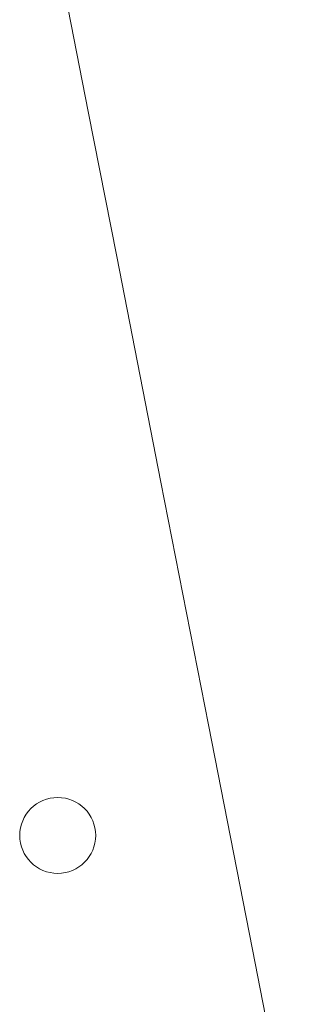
# Model space of a CAD drawing. Header units: metres. Extents: x 43144 to 46063, y 371355 to 373145.
# Tile 130 of 136: x 45964 to 45971, y 373042 to 373068. Entities that reach past the tile are written whole.
import ezdxf

# ---------------------------------------------------------------- set-up
doc = ezdxf.new("R2010")
doc.units = ezdxf.units.M

msp = doc.modelspace()

# ---------------------------------------------------------------- linework, layer by layer
at = {"layer": '', "lineweight": 18, "flags": 128}
for points in [[(45964.915, 373070.752), (45965.901, 373065.713)], [(45964.915, 373070.752), (45965.901, 373065.713)], [(45964.915, 373070.752), (45965.901, 373065.713)], [(45964.915, 373070.752), (45965.901, 373065.713)], [(45964.915, 373070.752), (45965.901, 373065.713)], [(45964.915, 373070.752), (45965.901, 373065.713)], [(45964.915, 373070.752), (45965.901, 373065.713)], [(45964.915, 373070.752), (45965.901, 373065.713)], [(45964.915, 373070.752), (45965.901, 373065.713)], [(45964.915, 373070.752), (45965.901, 373065.713)], [(45964.915, 373070.752), (45965.901, 373065.713)], [(45964.915, 373070.752), (45965.901, 373065.713)], [(45964.915, 373070.752), (45965.901, 373065.713)], [(45964.915, 373070.752), (45965.901, 373065.713)], [(45964.915, 373070.752), (45965.901, 373065.713)], [(45964.915, 373070.752), (45965.901, 373065.713)], [(45964.915, 373070.752), (45965.901, 373065.713)], [(45964.915, 373070.752), (45965.901, 373065.713)], [(45964.915, 373070.752), (45965.901, 373065.713)], [(45964.915, 373070.752), (45965.901, 373065.713)], [(45964.915, 373070.752), (45965.901, 373065.713)], [(45964.915, 373070.752), (45965.901, 373065.713)], [(45964.915, 373070.752), (45965.901, 373065.713)], [(45964.915, 373070.752), (45965.901, 373065.713)], [(45964.915, 373070.752), (45965.901, 373065.713)], [(45964.915, 373070.752), (45965.901, 373065.713)], [(45964.915, 373070.752), (45965.901, 373065.713)], [(45964.915, 373070.752), (45965.901, 373065.713)], [(45964.915, 373070.752), (45965.901, 373065.713)], [(45964.915, 373070.752), (45965.901, 373065.713)], [(45964.915, 373070.752), (45965.901, 373065.713)], [(45964.915, 373070.752), (45965.901, 373065.713)], [(45964.915, 373070.752), (45965.901, 373065.713)], [(45964.915, 373070.752), (45965.901, 373065.713)], [(45964.915, 373070.752), (45965.901, 373065.713)], [(45964.915, 373070.752), (45965.901, 373065.713)], [(45964.915, 373070.752), (45965.901, 373065.713)], [(45965.901, 373065.713), (45966.649, 373061.89)], [(45965.901, 373065.713), (45966.649, 373061.89)], [(45965.901, 373065.713), (45966.649, 373061.89)], [(45965.901, 373065.713), (45966.649, 373061.89)], [(45965.901, 373065.713), (45966.649, 373061.89)], [(45965.901, 373065.713), (45966.649, 373061.89)], [(45965.901, 373065.713), (45966.649, 373061.89)], [(45965.901, 373065.713), (45966.649, 373061.89)], [(45965.901, 373065.713), (45966.649, 373061.89)], [(45965.901, 373065.713), (45966.649, 373061.89)], [(45965.901, 373065.713), (45966.649, 373061.89)], [(45965.901, 373065.713), (45966.649, 373061.89)], [(45965.901, 373065.713), (45966.649, 373061.89)], [(45965.901, 373065.713), (45966.649, 373061.89)], [(45965.901, 373065.713), (45966.649, 373061.89)], [(45965.901, 373065.713), (45966.649, 373061.89)], [(45965.901, 373065.713), (45966.649, 373061.89)], [(45965.901, 373065.713), (45966.649, 373061.89)], [(45965.901, 373065.713), (45966.649, 373061.89)], [(45965.901, 373065.713), (45966.649, 373061.89)], [(45965.901, 373065.713), (45966.649, 373061.89)], [(45965.901, 373065.713), (45966.649, 373061.89)], [(45965.901, 373065.713), (45966.649, 373061.89)], [(45965.901, 373065.713), (45966.649, 373061.89)], [(45965.901, 373065.713), (45966.649, 373061.89)], [(45965.901, 373065.713), (45966.649, 373061.89)], [(45965.901, 373065.713), (45966.649, 373061.89)], [(45965.901, 373065.713), (45966.649, 373061.89)], [(45965.901, 373065.713), (45966.649, 373061.89)], [(45965.901, 373065.713), (45966.649, 373061.89)], [(45965.901, 373065.713), (45966.649, 373061.89)], [(45965.901, 373065.713), (45966.649, 373061.89)], [(45965.901, 373065.713), (45966.649, 373061.89)], [(45965.901, 373065.713), (45966.649, 373061.89)], [(45965.901, 373065.713), (45966.649, 373061.89)], [(45965.901, 373065.713), (45966.649, 373061.89)], [(45965.901, 373065.713), (45966.649, 373061.89)], [(45966.649, 373061.89), (45967.812, 373055.944)], [(45966.649, 373061.89), (45967.812, 373055.944)], [(45966.649, 373061.89), (45967.812, 373055.944)], [(45966.649, 373061.89), (45967.812, 373055.944)], [(45966.649, 373061.89), (45967.812, 373055.944)], [(45966.649, 373061.89), (45967.812, 373055.944)], [(45966.649, 373061.89), (45967.812, 373055.944)], [(45966.649, 373061.89), (45967.812, 373055.944)], [(45966.649, 373061.89), (45967.812, 373055.944)], [(45966.649, 373061.89), (45967.812, 373055.944)], [(45966.649, 373061.89), (45967.812, 373055.944)], [(45966.649, 373061.89), (45967.812, 373055.944)], [(45966.649, 373061.89), (45967.812, 373055.944)], [(45966.649, 373061.89), (45967.812, 373055.944)], [(45966.649, 373061.89), (45967.812, 373055.944)], [(45966.649, 373061.89), (45967.812, 373055.944)], [(45966.649, 373061.89), (45967.812, 373055.944)], [(45966.649, 373061.89), (45967.812, 373055.944)], [(45966.649, 373061.89), (45967.812, 373055.944)], [(45966.649, 373061.89), (45967.812, 373055.944)], [(45966.649, 373061.89), (45967.812, 373055.944)], [(45966.649, 373061.89), (45967.812, 373055.944)], [(45966.649, 373061.89), (45967.812, 373055.944)], [(45966.649, 373061.89), (45967.812, 373055.944)], [(45966.649, 373061.89), (45967.812, 373055.944)], [(45966.649, 373061.89), (45967.812, 373055.944)], [(45966.649, 373061.89), (45967.812, 373055.944)], [(45966.649, 373061.89), (45967.812, 373055.944)], [(45966.649, 373061.89), (45967.812, 373055.944)], [(45966.649, 373061.89), (45967.812, 373055.944)], [(45966.649, 373061.89), (45967.812, 373055.944)], [(45966.649, 373061.89), (45967.812, 373055.944)], [(45966.649, 373061.89), (45967.812, 373055.944)], [(45966.649, 373061.89), (45967.812, 373055.944)], [(45966.649, 373061.89), (45967.812, 373055.944)], [(45966.649, 373061.89), (45967.812, 373055.944)], [(45966.649, 373061.89), (45967.812, 373055.944)], [(45967.812, 373055.944), (45969.064, 373049.547)], [(45967.812, 373055.944), (45969.064, 373049.547)], [(45967.812, 373055.944), (45969.064, 373049.547)], [(45967.812, 373055.944), (45969.064, 373049.547)], [(45967.812, 373055.944), (45969.064, 373049.547)], [(45967.812, 373055.944), (45969.064, 373049.547)], [(45967.812, 373055.944), (45969.064, 373049.547)], [(45967.812, 373055.944), (45969.064, 373049.547)], [(45967.812, 373055.944), (45969.064, 373049.547)], [(45967.812, 373055.944), (45969.064, 373049.547)], [(45967.812, 373055.944), (45969.064, 373049.547)], [(45967.812, 373055.944), (45969.064, 373049.547)], [(45967.812, 373055.944), (45969.064, 373049.547)], [(45967.812, 373055.944), (45969.064, 373049.547)], [(45967.812, 373055.944), (45969.064, 373049.547)], [(45967.812, 373055.944), (45969.064, 373049.547)], [(45967.812, 373055.944), (45969.064, 373049.547)], [(45967.812, 373055.944), (45969.064, 373049.547)], [(45967.812, 373055.944), (45969.064, 373049.547)], [(45967.812, 373055.944), (45969.064, 373049.547)], [(45967.812, 373055.944), (45969.064, 373049.547)], [(45967.812, 373055.944), (45969.064, 373049.547)], [(45967.812, 373055.944), (45969.064, 373049.547)], [(45967.812, 373055.944), (45969.064, 373049.547)], [(45967.812, 373055.944), (45969.064, 373049.547)], [(45967.812, 373055.944), (45969.064, 373049.547)], [(45967.812, 373055.944), (45969.064, 373049.547)], [(45967.812, 373055.944), (45969.064, 373049.547)], [(45967.812, 373055.944), (45969.064, 373049.547)], [(45967.812, 373055.944), (45969.064, 373049.547)], [(45967.812, 373055.944), (45969.064, 373049.547)], [(45967.812, 373055.944), (45969.064, 373049.547)], [(45967.812, 373055.944), (45969.064, 373049.547)], [(45967.812, 373055.944), (45969.064, 373049.547)], [(45967.812, 373055.944), (45969.064, 373049.547)], [(45967.812, 373055.944), (45969.064, 373049.547)], [(45967.812, 373055.944), (45969.064, 373049.547)], [(45969.064, 373049.547), (45970.223, 373043.622)], [(45969.064, 373049.547), (45970.223, 373043.622)], [(45969.064, 373049.547), (45970.223, 373043.622)], [(45969.064, 373049.547), (45970.223, 373043.622)], [(45969.064, 373049.547), (45970.223, 373043.622)], [(45969.064, 373049.547), (45970.223, 373043.622)], [(45969.064, 373049.547), (45970.223, 373043.622)], [(45969.064, 373049.547), (45970.223, 373043.622)], [(45969.064, 373049.547), (45970.223, 373043.622)], [(45969.064, 373049.547), (45970.223, 373043.622)], [(45969.064, 373049.547), (45970.223, 373043.622)], [(45969.064, 373049.547), (45970.223, 373043.622)], [(45969.064, 373049.547), (45970.223, 373043.622)], [(45969.064, 373049.547), (45970.223, 373043.622)], [(45969.064, 373049.547), (45970.223, 373043.622)], [(45969.064, 373049.547), (45970.223, 373043.622)], [(45969.064, 373049.547), (45970.223, 373043.622)], [(45969.064, 373049.547), (45970.223, 373043.622)], [(45969.064, 373049.547), (45970.223, 373043.622)], [(45969.064, 373049.547), (45970.223, 373043.622)], [(45969.064, 373049.547), (45970.223, 373043.622)], [(45969.064, 373049.547), (45970.223, 373043.622)], [(45969.064, 373049.547), (45970.223, 373043.622)], [(45969.064, 373049.547), (45970.223, 373043.622)], [(45969.064, 373049.547), (45970.223, 373043.622)], [(45969.064, 373049.547), (45970.223, 373043.622)], [(45969.064, 373049.547), (45970.223, 373043.622)], [(45969.064, 373049.547), (45970.223, 373043.622)], [(45969.064, 373049.547), (45970.223, 373043.622)], [(45969.064, 373049.547), (45970.223, 373043.622)], [(45969.064, 373049.547), (45970.223, 373043.622)], [(45969.064, 373049.547), (45970.223, 373043.622)], [(45969.064, 373049.547), (45970.223, 373043.622)], [(45969.064, 373049.547), (45970.223, 373043.622)], [(45969.064, 373049.547), (45970.223, 373043.622)], [(45969.064, 373049.547), (45970.223, 373043.622)], [(45969.064, 373049.547), (45970.223, 373043.622)], [(45970.223, 373043.622), (45971.245, 373038.397)], [(45970.223, 373043.622), (45971.245, 373038.397)], [(45970.223, 373043.622), (45971.245, 373038.397)], [(45970.223, 373043.622), (45971.245, 373038.397)], [(45970.223, 373043.622), (45971.245, 373038.397)], [(45970.223, 373043.622), (45971.245, 373038.397)], [(45970.223, 373043.622), (45971.245, 373038.397)], [(45970.223, 373043.622), (45971.245, 373038.397)], [(45970.223, 373043.622), (45971.245, 373038.397)], [(45970.223, 373043.622), (45971.245, 373038.397)], [(45970.223, 373043.622), (45971.245, 373038.397)], [(45970.223, 373043.622), (45971.245, 373038.397)], [(45970.223, 373043.622), (45971.245, 373038.397)], [(45970.223, 373043.622), (45971.245, 373038.397)], [(45970.223, 373043.622), (45971.245, 373038.397)], [(45970.223, 373043.622), (45971.245, 373038.397)], [(45970.223, 373043.622), (45971.245, 373038.397)], [(45970.223, 373043.622), (45971.245, 373038.397)], [(45970.223, 373043.622), (45971.245, 373038.397)], [(45970.223, 373043.622), (45971.245, 373038.397)], [(45970.223, 373043.622), (45971.245, 373038.397)], [(45970.223, 373043.622), (45971.245, 373038.397)], [(45970.223, 373043.622), (45971.245, 373038.397)], [(45970.223, 373043.622), (45971.245, 373038.397)], [(45970.223, 373043.622), (45971.245, 373038.397)], [(45970.223, 373043.622), (45971.245, 373038.397)], [(45970.223, 373043.622), (45971.245, 373038.397)], [(45970.223, 373043.622), (45971.245, 373038.397)], [(45970.223, 373043.622), (45971.245, 373038.397)], [(45970.223, 373043.622), (45971.245, 373038.397)], [(45970.223, 373043.622), (45971.245, 373038.397)], [(45970.223, 373043.622), (45971.245, 373038.397)], [(45970.223, 373043.622), (45971.245, 373038.397)], [(45970.223, 373043.622), (45971.245, 373038.397)], [(45970.223, 373043.622), (45971.245, 373038.397)], [(45970.223, 373043.622), (45971.245, 373038.397)], [(45970.223, 373043.622), (45971.245, 373038.397)]]:
    msp.add_lwpolyline(points, dxfattribs=at)
at = {"layer": '', "color": 7, "linetype": 'Continuous', "lineweight": 13}
msp.add_circle((45965.096, 373046.63), 1, dxfattribs=at)
msp.add_circle((45965.096, 373046.63), 1, dxfattribs=at)
msp.add_circle((45965.096, 373046.63), 1, dxfattribs=at)
msp.add_circle((45965.096, 373046.63), 1, dxfattribs=at)
msp.add_circle((45965.096, 373046.63), 1, dxfattribs=at)
msp.add_circle((45965.096, 373046.63), 1, dxfattribs=at)
msp.add_circle((45965.096, 373046.63), 1, dxfattribs=at)
msp.add_circle((45965.096, 373046.63), 1, dxfattribs=at)
msp.add_circle((45965.096, 373046.63), 1, dxfattribs=at)
msp.add_circle((45965.096, 373046.63), 1, dxfattribs=at)
msp.add_circle((45965.096, 373046.63), 1, dxfattribs=at)
msp.add_circle((45965.096, 373046.63), 1, dxfattribs=at)
msp.add_circle((45965.096, 373046.63), 1, dxfattribs=at)
msp.add_circle((45965.096, 373046.63), 1, dxfattribs=at)
msp.add_circle((45965.096, 373046.63), 1, dxfattribs=at)
msp.add_circle((45965.096, 373046.63), 1, dxfattribs=at)
msp.add_circle((45965.096, 373046.63), 1, dxfattribs=at)
msp.add_circle((45965.096, 373046.63), 1, dxfattribs=at)
msp.add_circle((45965.096, 373046.63), 1, dxfattribs=at)
msp.add_circle((45965.096, 373046.63), 1, dxfattribs=at)
msp.add_circle((45965.096, 373046.63), 1, dxfattribs=at)
msp.add_circle((45965.096, 373046.63), 1, dxfattribs=at)
msp.add_circle((45965.096, 373046.63), 1, dxfattribs=at)
msp.add_circle((45965.096, 373046.63), 1, dxfattribs=at)
msp.add_circle((45965.096, 373046.63), 1, dxfattribs=at)
msp.add_circle((45965.096, 373046.63), 1, dxfattribs=at)
msp.add_circle((45965.096, 373046.63), 1, dxfattribs=at)
msp.add_circle((45965.096, 373046.63), 1, dxfattribs=at)
msp.add_circle((45965.096, 373046.63), 1, dxfattribs=at)
msp.add_circle((45965.096, 373046.63), 1, dxfattribs=at)
msp.add_circle((45965.096, 373046.63), 1, dxfattribs=at)
msp.add_circle((45965.096, 373046.63), 1, dxfattribs=at)
msp.add_circle((45965.096, 373046.63), 1, dxfattribs=at)
msp.add_circle((45965.096, 373046.63), 1, dxfattribs=at)

doc.saveas('drawing.dxf')
